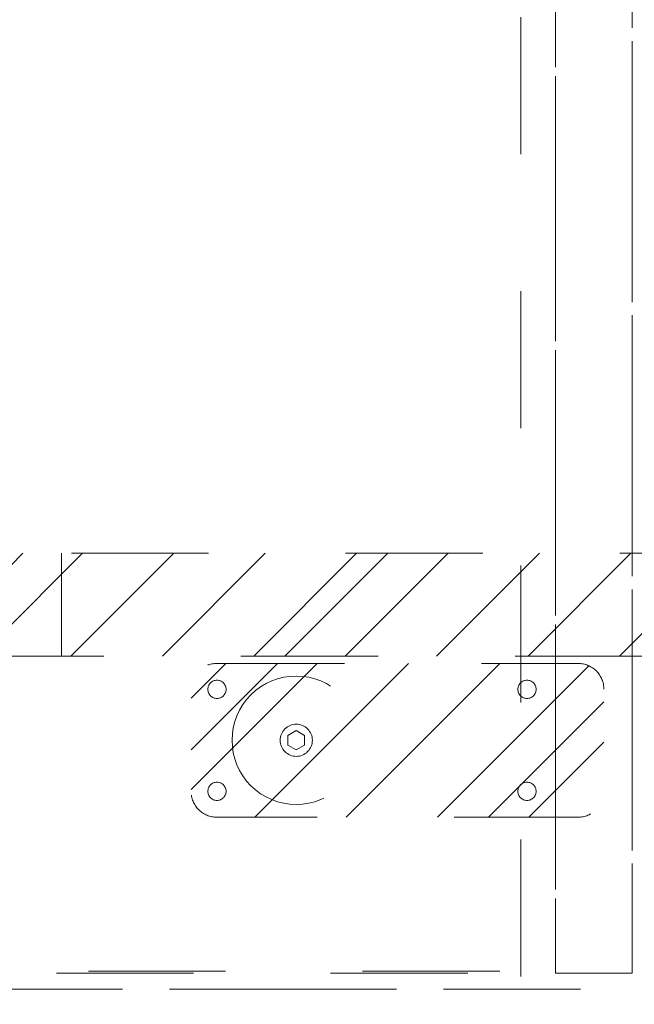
# Model space of a CAD drawing. Header units: inches. Extents: x -467 to -298, y -222 to 20.
# Tile 6 of 57: x -394.49 to -388.51, y -4.94 to 4.64. Entities that reach past the tile are written whole.
import ezdxf

# ---------------------------------------------------------------- set-up
doc = ezdxf.new("R2010")
doc.units = ezdxf.units.IN
doc.header["$LTSCALE"] = 32
doc.header["$MEASUREMENT"] = 0
doc.linetypes.add('Dash Style-1', pattern=[0.083328, 0.041656, -0.041672])
for name, color, linetype, lineweight in [('DashLine', 7, 'Dash Style-1', 13), ('DashLineFill', 7, 'Dash Style-1', 13), ('Drawing', 7, 'Continuous', 18), ('None', 7, 'Continuous', 18), ('SolidLine', 7, 'Continuous', 15)]:
    doc.layers.add(name, color=color, linetype=linetype, lineweight=lineweight)
pattern_1 = [(45, (0, 0), (-1.61302, 1.9357), []), (45, (-1.0608, 1.0608), (-0.472346, 0.416761), [])]

# ---------------------------------------------------------------- blocks, each defined once
blk = doc.blocks.new('1BP8DW-Leveler (2D)')
at = {"layer": 'DashLine', "flags": 128}
for points in [[(0.625, 0), (0.622, -0.0613), (0.613, -0.1219), (0.5981, -0.1814), (0.5774, -0.2392), (0.5512, -0.2946), (0.5197, -0.3472), (0.4831, -0.3965), (0.4419, -0.4419), (0.3965, -0.4831), (0.3472, -0.5197), (0.2946, -0.5512), (0.2392, -0.5774), (0.1814, -0.5981), (0.1219, -0.613), (0.0613, -0.622), (0, -0.625), (-0.0613, -0.622), (-0.1219, -0.613), (-0.1814, -0.5981), (-0.2392, -0.5774), (-0.2946, -0.5512), (-0.3472, -0.5197), (-0.3965, -0.4831), (-0.4419, -0.4419), (-0.4831, -0.3965), (-0.5197, -0.3472), (-0.5512, -0.2946), (-0.5774, -0.2392), (-0.5981, -0.1814), (-0.613, -0.1219), (-0.622, -0.0613), (-0.625, 0), (-0.622, 0.0613), (-0.613, 0.1219), (-0.5981, 0.1814), (-0.5774, 0.2392), (-0.5512, 0.2946), (-0.5197, 0.3472), (-0.4831, 0.3965), (-0.4419, 0.4419), (-0.3965, 0.4831), (-0.3472, 0.5197), (-0.2946, 0.5512), (-0.2392, 0.5774), (-0.1814, 0.5981), (-0.1219, 0.613), (-0.0613, 0.622), (0, 0.625), (0.0613, 0.622), (0.1219, 0.613), (0.1814, 0.5981), (0.2392, 0.5774), (0.2946, 0.5512), (0.3472, 0.5197), (0.3965, 0.4831), (0.4419, 0.4419), (0.4831, 0.3965), (0.5197, 0.3472), (0.5512, 0.2946), (0.5774, 0.2392), (0.5981, 0.1814), (0.613, 0.1219), (0.622, 0.0613)], [(0, 0.1562), (0.0153, 0.1555), (0.0305, 0.1532), (0.0454, 0.1495), (0.0598, 0.1444), (0.0737, 0.1378), (0.0868, 0.1299), (0.0991, 0.1208), (0.1105, 0.1105), (0.1208, 0.0991), (0.1299, 0.0868), (0.1378, 0.0737), (0.1444, 0.0598), (0.1495, 0.0454), (0.1532, 0.0305), (0.1555, 0.0153), (0.1562, 0), (0.1555, -0.0153), (0.1532, -0.0305), (0.1495, -0.0454), (0.1444, -0.0598), (0.1378, -0.0737), (0.1299, -0.0868), (0.1208, -0.0991), (0.1105, -0.1105), (0.0991, -0.1208), (0.0868, -0.1299), (0.0737, -0.1378), (0.0598, -0.1444), (0.0454, -0.1495), (0.0305, -0.1532), (0.0153, -0.1555), (0, -0.1562), (-0.0153, -0.1555), (-0.0305, -0.1532), (-0.0454, -0.1495), (-0.0598, -0.1444), (-0.0737, -0.1378), (-0.0868, -0.1299), (-0.0991, -0.1208), (-0.1105, -0.1105), (-0.1208, -0.0991), (-0.1299, -0.0868), (-0.1378, -0.0737), (-0.1444, -0.0598), (-0.1495, -0.0454), (-0.1532, -0.0305), (-0.1555, -0.0153), (-0.1562, 0), (-0.1555, 0.0153), (-0.1532, 0.0305), (-0.1495, 0.0454), (-0.1444, 0.0598), (-0.1378, 0.0737), (-0.1299, 0.0868), (-0.1208, 0.0991), (-0.1105, 0.1105), (-0.0991, 0.1208), (-0.0868, 0.1299), (-0.0737, 0.1378), (-0.0598, 0.1444), (-0.0454, 0.1495), (-0.0305, 0.1532), (-0.0153, 0.1555)], [(0, 0.0937), (-0.0812, 0.0469), (-0.0812, -0.0469), (0, -0.0938), (0.0812, -0.0469), (0.0812, 0.0469)]]:
    blk.add_lwpolyline(points, close=True, dxfattribs=at)
blk = doc.blocks.new('Slate-LSVS-Leveler (2D)')
at = {"layer": 'DashLineFill', "linetype": 'Continuous', "lineweight": 13}
h = blk.add_hatch(dxfattribs=at)
h.set_pattern_fill('Steel', color=253, style=0, pattern_type=2)
h.set_pattern_definition(pattern_1)
edge = h.paths.add_edge_path()
edge.add_arc((-2.7402, -0.4961), 0.252, 180, 270)
edge.add_line((-2.7402, -0.748), (0.7717, -0.748))
edge.add_arc((0.7717, -0.4961), 0.252, 270, 360)
edge.add_line((1.0236, -0.4961), (1.0236, 0.4961))
edge.add_arc((0.7717, 0.4961), 0.252, 0, 90)
edge.add_line((0.7717, 0.748), (-2.7402, 0.748))
edge.add_arc((-2.7402, 0.4961), 0.252, 90, 180)
edge.add_line((-2.9921, 0.4961), (-2.9921, -0.4961))
at = {"layer": 'DashLineFill', "flags": 128}
blk.add_lwpolyline([(-2.9921, -0.4961, 0.414214), (-2.7402, -0.748), (0.7717, -0.748, 0.414214), (1.0236, -0.4961), (1.0236, 0.4961, 0.414214), (0.7717, 0.748), (-2.7402, 0.748, 0.414214), (-2.9921, 0.4961)], format="xyb", close=True, dxfattribs=at)
at = {"layer": 'SolidLine', "flags": 128}
for points in [[(-2.2441, 0.5846), (-2.2354, 0.5842), (-2.2268, 0.5829), (-2.2184, 0.5808), (-2.2102, 0.5779), (-2.2023, 0.5742), (-2.1949, 0.5697), (-2.1879, 0.5645), (-2.1815, 0.5587), (-2.1756, 0.5523), (-2.1704, 0.5453), (-2.166, 0.5378), (-2.1623, 0.53), (-2.1593, 0.5218), (-2.1572, 0.5133), (-2.1559, 0.5047), (-2.1555, 0.4961), (-2.1559, 0.4874), (-2.1572, 0.4788), (-2.1593, 0.4703), (-2.1623, 0.4622), (-2.166, 0.4543), (-2.1704, 0.4468), (-2.1756, 0.4399), (-2.1815, 0.4334), (-2.1879, 0.4276), (-2.1949, 0.4224), (-2.2023, 0.4179), (-2.2102, 0.4142), (-2.2184, 0.4113), (-2.2268, 0.4092), (-2.2354, 0.4079), (-2.2441, 0.4075), (-2.2528, 0.4079), (-2.2614, 0.4092), (-2.2698, 0.4113), (-2.278, 0.4142), (-2.2859, 0.4179), (-2.2933, 0.4224), (-2.3003, 0.4276), (-2.3067, 0.4334), (-2.3126, 0.4399), (-2.3177, 0.4468), (-2.3222, 0.4543), (-2.3259, 0.4622), (-2.3289, 0.4703), (-2.331, 0.4788), (-2.3323, 0.4874), (-2.3327, 0.4961), (-2.3323, 0.5047), (-2.331, 0.5133), (-2.3289, 0.5218), (-2.3259, 0.53), (-2.3222, 0.5378), (-2.3177, 0.5453), (-2.3126, 0.5523), (-2.3067, 0.5587), (-2.3003, 0.5645), (-2.2933, 0.5697), (-2.2859, 0.5742), (-2.278, 0.5779), (-2.2698, 0.5808), (-2.2614, 0.5829), (-2.2528, 0.5842)], [(0.7717, 0.5846), (0.7803, 0.5842), (0.7889, 0.5829), (0.7974, 0.5808), (0.8056, 0.5779), (0.8134, 0.5742), (0.8209, 0.5697), (0.8278, 0.5645), (0.8343, 0.5587), (0.8401, 0.5523), (0.8453, 0.5453), (0.8498, 0.5378), (0.8535, 0.53), (0.8564, 0.5218), (0.8585, 0.5133), (0.8598, 0.5047), (0.8602, 0.4961), (0.8598, 0.4874), (0.8585, 0.4788), (0.8564, 0.4703), (0.8535, 0.4622), (0.8498, 0.4543), (0.8453, 0.4468), (0.8401, 0.4399), (0.8343, 0.4334), (0.8278, 0.4276), (0.8209, 0.4224), (0.8134, 0.4179), (0.8056, 0.4142), (0.7974, 0.4113), (0.7889, 0.4092), (0.7803, 0.4079), (0.7717, 0.4075), (0.763, 0.4079), (0.7544, 0.4092), (0.7459, 0.4113), (0.7378, 0.4142), (0.7299, 0.4179), (0.7224, 0.4224), (0.7155, 0.4276), (0.709, 0.4334), (0.7032, 0.4399), (0.698, 0.4468), (0.6935, 0.4543), (0.6898, 0.4622), (0.6869, 0.4703), (0.6848, 0.4788), (0.6835, 0.4874), (0.6831, 0.4961), (0.6835, 0.5047), (0.6848, 0.5133), (0.6869, 0.5218), (0.6898, 0.53), (0.6935, 0.5378), (0.698, 0.5453), (0.7032, 0.5523), (0.709, 0.5587), (0.7155, 0.5645), (0.7224, 0.5697), (0.7299, 0.5742), (0.7378, 0.5779), (0.7459, 0.5808), (0.7544, 0.5829), (0.763, 0.5842)], [(-2.2441, -0.4075), (-2.2354, -0.4079), (-2.2268, -0.4092), (-2.2184, -0.4113), (-2.2102, -0.4142), (-2.2023, -0.4179), (-2.1949, -0.4224), (-2.1879, -0.4276), (-2.1815, -0.4334), (-2.1756, -0.4399), (-2.1704, -0.4468), (-2.166, -0.4543), (-2.1623, -0.4622), (-2.1593, -0.4703), (-2.1572, -0.4788), (-2.1559, -0.4874), (-2.1555, -0.4961), (-2.1559, -0.5047), (-2.1572, -0.5133), (-2.1593, -0.5218), (-2.1623, -0.53), (-2.166, -0.5378), (-2.1704, -0.5453), (-2.1756, -0.5523), (-2.1815, -0.5587), (-2.1879, -0.5645), (-2.1949, -0.5697), (-2.2023, -0.5742), (-2.2102, -0.5779), (-2.2184, -0.5808), (-2.2268, -0.5829), (-2.2354, -0.5842), (-2.2441, -0.5846), (-2.2528, -0.5842), (-2.2614, -0.5829), (-2.2698, -0.5808), (-2.278, -0.5779), (-2.2859, -0.5742), (-2.2933, -0.5697), (-2.3003, -0.5645), (-2.3067, -0.5587), (-2.3126, -0.5523), (-2.3177, -0.5453), (-2.3222, -0.5378), (-2.3259, -0.53), (-2.3289, -0.5218), (-2.331, -0.5133), (-2.3323, -0.5047), (-2.3327, -0.4961), (-2.3323, -0.4874), (-2.331, -0.4788), (-2.3289, -0.4703), (-2.3259, -0.4622), (-2.3222, -0.4543), (-2.3177, -0.4468), (-2.3126, -0.4399), (-2.3067, -0.4334), (-2.3003, -0.4276), (-2.2933, -0.4224), (-2.2859, -0.4179), (-2.278, -0.4142), (-2.2698, -0.4113), (-2.2614, -0.4092), (-2.2528, -0.4079)], [(0.7717, -0.4075), (0.7803, -0.4079), (0.7889, -0.4092), (0.7974, -0.4113), (0.8056, -0.4142), (0.8134, -0.4179), (0.8209, -0.4224), (0.8278, -0.4276), (0.8343, -0.4334), (0.8401, -0.4399), (0.8453, -0.4468), (0.8498, -0.4543), (0.8535, -0.4622), (0.8564, -0.4703), (0.8585, -0.4788), (0.8598, -0.4874), (0.8602, -0.4961), (0.8598, -0.5047), (0.8585, -0.5133), (0.8564, -0.5218), (0.8535, -0.53), (0.8498, -0.5378), (0.8453, -0.5453), (0.8401, -0.5523), (0.8343, -0.5587), (0.8278, -0.5645), (0.8209, -0.5697), (0.8134, -0.5742), (0.8056, -0.5779), (0.7974, -0.5808), (0.7889, -0.5829), (0.7803, -0.5842), (0.7717, -0.5846), (0.763, -0.5842), (0.7544, -0.5829), (0.7459, -0.5808), (0.7378, -0.5779), (0.7299, -0.5742), (0.7224, -0.5697), (0.7155, -0.5645), (0.709, -0.5587), (0.7032, -0.5523), (0.698, -0.5453), (0.6935, -0.5378), (0.6898, -0.53), (0.6869, -0.5218), (0.6848, -0.5133), (0.6835, -0.5047), (0.6831, -0.4961), (0.6835, -0.4874), (0.6848, -0.4788), (0.6869, -0.4703), (0.6898, -0.4622), (0.6935, -0.4543), (0.698, -0.4468), (0.7032, -0.4399), (0.709, -0.4334), (0.7155, -0.4276), (0.7224, -0.4224), (0.7299, -0.4179), (0.7378, -0.4142), (0.7459, -0.4113), (0.7544, -0.4092), (0.763, -0.4079)]]:
    blk.add_lwpolyline(points, close=True, dxfattribs=at)
at = {"layer": 'DashLine', "color": 7}
blk.add_blockref('1BP8DW-Leveler (2D)', (0, 0), dxfattribs=at)
blk = doc.blocks.new('Group-10')
at = {"layer": 'DashLine', "flags": 128}
blk.add_lwpolyline([(1.0827, -8.2677), (16.8701, -8.2677), (16.8701, -23.2677), (1.0827, -23.2677)], close=True, dxfattribs=at)
blk = doc.blocks.new('Group-11')
at = {"layer": 'DashLine', "flags": 128}
blk.add_lwpolyline([(1.0827, -8.2677), (16.8701, -8.2677), (16.8701, -23.2677), (1.0827, -23.2677)], close=True, dxfattribs=at)
blk = doc.blocks.new('Group-12')
at = {"layer": 'DashLine', "flags": 128}
for points in [[(0, 0), (17.9528, 0), (17.9528, -23.1102), (0, -23.1102)], [(17.2047, 0), (17.9528, 0), (17.9528, -23.1102), (17.2047, -23.1102)], [(0.748, -8.0906), (17.2047, -8.0906), (17.2047, -23.0906), (0.748, -23.0906)], [(0.1181, -23.2677), (17.8346, -23.2677), (17.8346, -24.0157), (0.1181, -24.0157)]]:
    blk.add_lwpolyline(points, close=True, dxfattribs=at)
at = {"layer": 'None'}
for name in ['Group-10', 'Group-11']:
    blk.add_blockref(name, (0, 0), dxfattribs=at)
at = {"layer": 'None', "color": 7, "rotation": 180}
blk.add_blockref('Slate-LSVS-Leveler (2D)', (14.685, -20.8465), dxfattribs=at)
blk = doc.blocks.new('Group-13')
at = {"layer": 'None'}
blk.add_blockref('Group-12', (0, 0), dxfattribs=at)
blk = doc.blocks.new('SL Low Storage (2D)')
at = {"layer": 'None'}
blk.add_blockref('Group-13', (0, 0), dxfattribs=at)
at = {"layer": 'Drawing', "color": 0, "flags": 1}
for tag in ['Tag', 'Catalog', 'Option1', 'Option2', 'Option3', 'Option4', 'Option5', 'Option6', 'Option7', 'Option8', 'Option9', 'Option10', 'Option11', 'Option12', 'Custom', 'FinishGroup', 'Discount', 'Item2', 'Item3', 'Item6', 'Item8', 'Item9', 'Item10', 'Item12', 'Item13', 'Item16', 'Item18', 'Item19', 'Item20', 'Item21', 'Item22', 'Item23', 'Item24', 'Item25', 'Item1', 'Item4', 'Item5', 'Item7', 'Item11', 'Item14', 'Item15', 'Item17']:
    blk.add_attdef(tag, (-47.0249, 4.9381), '', height=0.00709, dxfattribs=at)
blk = doc.blocks.new('1BRPT6-LeftBeam (2D)')
at = {"layer": 'DashLineFill', "linetype": 'Continuous', "lineweight": 13}
h = blk.add_hatch(dxfattribs=at)
h.set_pattern_fill('Steel', color=253, style=0, pattern_type=2)
h.set_pattern_definition(pattern_1)
h.paths.add_polyline_path([(-1.8504, 0.5), (20.4724, 0.5), (20.4724, -0.5), (-1.8504, -0.5)])
at = {"layer": 'DashLineFill'}
blk.add_line((3.3858, -0.5), (3.3858, 0.5), dxfattribs=at)
at = {"layer": 'DashLineFill', "flags": 128}
blk.add_lwpolyline([(-1.8504, 0.5), (20.4724, 0.5), (20.4724, -0.5), (-1.8504, -0.5)], close=True, dxfattribs=at)
blk = doc.blocks.new('Group-59')
at = {"layer": 'None', "color": 7}
blk.add_blockref('1BRPT6-LeftBeam (2D)', (7.8622, -19.5276), dxfattribs=at)
blk = doc.blocks.new('Group-61')
at = {"layer": 'None'}
blk.add_blockref('Group-59', (0, 0), dxfattribs=at)
blk = doc.blocks.new('SL Credenza Desk Top (2D)')
at = {"layer": 'None'}
blk.add_blockref('Group-61', (0, 0), dxfattribs=at)
at = {"layer": 'Drawing', "color": 0, "flags": 1}
for tag in ['Tag', 'Catalog', 'Option1', 'Option2', 'Option3', 'Option4', 'Option5', 'Option6', 'Option7', 'Option8', 'Option9', 'Option10', 'Option11', 'Option12', 'Custom', 'FinishGroup', 'Discount', 'Item2', 'Item3', 'Item6', 'Item9', 'Item10', 'Item12', 'Item13', 'Item16', 'Item19', 'Item20', 'Item21', 'Item22', 'Item23', 'Item24', 'Item25', 'Item8', 'Item18', 'Item1', 'Item4', 'Item5', 'Item7', 'Item11', 'Item14', 'Item15', 'Item17']:
    blk.add_attdef(tag, (-45.8716, 8.9537), '', height=0.00709, dxfattribs=at)

msp = doc.modelspace()

# ---------------------------------------------------------------- block references
at = {"layer": 'Drawing'}
msp.add_blockref('SL Low Storage (2D)', (-406.4843, 18.4764), dxfattribs=at)

# ---------------------------------------------------------------- next in the draw order: block references
msp.add_blockref('SL Credenza Desk Top (2D)', (-405.3309, 18.4764), dxfattribs=at)

doc.saveas('drawing.dxf')
